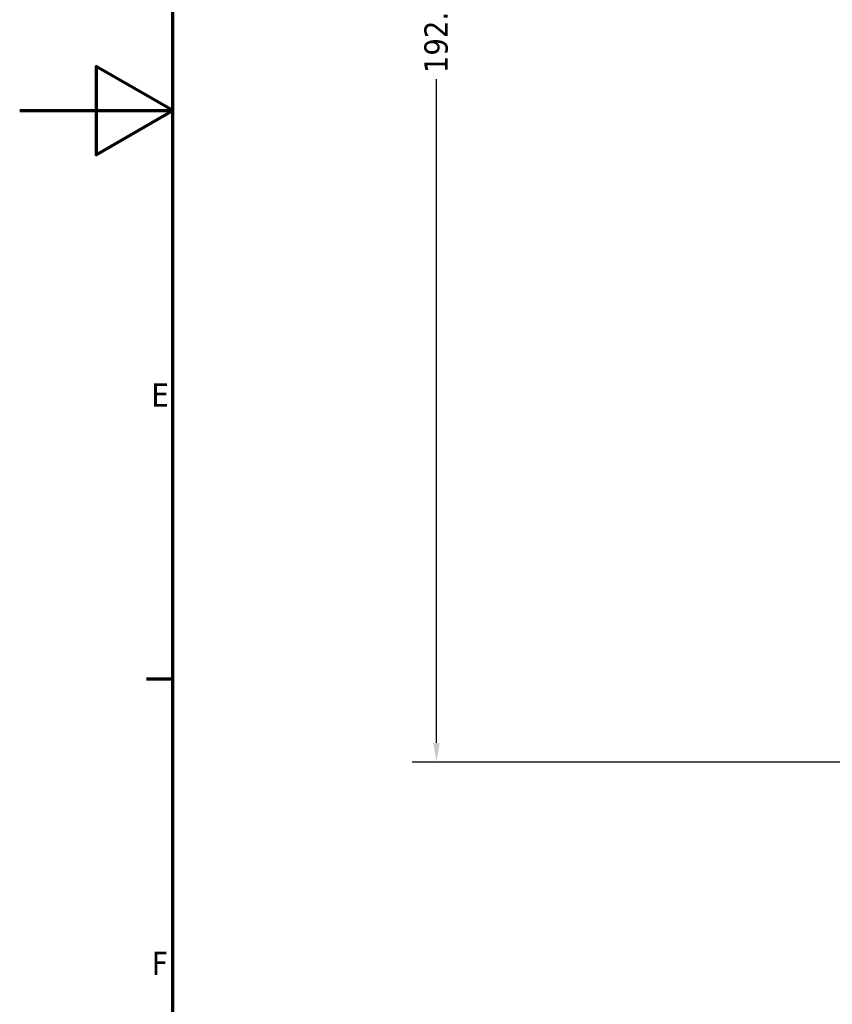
# Model space of a CAD drawing. Header units: millimetres. Extents: x 0 to 896, y -36 to 690.
# Tile 8 of 49: x 0 to 106, y 180 to 309. Entities that reach past the tile are written whole.
import ezdxf

# ---------------------------------------------------------------- set-up
doc = ezdxf.new("R2010")
doc.units = ezdxf.units.MM
doc.layers.add('Border (ANSI)', color=7, linetype='Continuous', lineweight=70)
doc.layers.add('Dimension (ANSI)', color=7, linetype='Continuous', lineweight=25)
doc.styles.add('Note Text (ANSI)', font='tahoma.ttf')
doc.dimstyles.new('Default - mm (ANSI)', dxfattribs={"dimtxt": 3.048, "dimasz": 2.5, "dimexe": 3.175, "dimexo": 1.6002, "dimgap": 0.8, "dimtad": 0, "dimtoh": 1, "dimrnd": 1e-08, "dimzin": 4, "dimdsep": 46, "dimtxsty": 'Note Text (ANSI)', "dimcen": 0.09, "dimdle": 10, "dimclrd": 256, "dimclre": 256, "dimclrt": 256, "dimadec": 1, "dimazin": 1, "dimtfac": 1, "dimtofl": 0, "dimtmove": 0, "dimatfit": 3, "dimfxl": 1, "dimtolj": 1, "dimtzin": 4, "dimlwd": -1, "dimlwe": -1, "dimarcsym": 0})

# ---------------------------------------------------------------- blocks, each defined once
blk = doc.blocks.new('Borders Default Border')
at = {"layer": 'Border (ANSI)'}
blk.add_line((20, 222.75), (16.55, 222.75), dxfattribs=at)
at = {"layer": 'Border (ANSI)', "flags": 128}
for points in [[(20, 20), (20, 574), (821, 574), (821, 20), (20, 20)], [(0, 297), (20, 297), (10, 302.77), (10, 291.23), (20, 297)]]:
    blk.add_lwpolyline(points, dxfattribs=at)
at = {"layer": 'Border (ANSI)', "char_height": 3.05, "attachment_point": 7, "style": 'Note Text (ANSI)'}
for s, insert in [('E', (17.21, 258.35)), ('F', (17.29, 184.1))]:
    blk.add_mtext(s, dxfattribs=dict(at, insert=insert))
blk = doc.blocks.new('*D6')
at = {"layer": 'Defpoints', "color": 0, "transparency": 16777216}
for p in [(54.44, 403.93), (145.91, 403.93), (138.91, 211.93)]:
    blk.add_point(p, dxfattribs=at)
at = {"layer": 'Dimension (ANSI)', "transparency": 16777216}
for p, q in [((144.31, 403.93), (51.27, 403.93)), ((54.44, 401.43), (54.44, 314.77)), ((54.44, 214.43), (54.44, 301.09)), ((137.31, 211.93), (51.27, 211.93))]:
    blk.add_line(p, q, dxfattribs=at)
for points in [[(54.03, 401.43), (54.86, 401.43), (54.44, 403.93)], [(54.03, 214.43), (54.86, 214.43), (54.44, 211.93)]]:
    blk.add_solid(points, dxfattribs=at)
at = {"layer": 'Dimension (ANSI)', "transparency": 16777216, "insert": (52.86, 301.89), "char_height": 3.048, "attachment_point": 1, "rotation": 90, "style": 'Note Text (ANSI)'}
blk.add_mtext('\\A1;192.00', dxfattribs=at)

msp = doc.modelspace()

# ---------------------------------------------------------------- block references
msp.add_blockref('Borders Default Border', (0, 0))

# ---------------------------------------------------------------- dimensions: what is measured, and where the dimension line sits
at = {"layer": 'Dimension (ANSI)'}
dim = msp.add_linear_dim(base=(54.444, 403.927), p1=(138.906, 211.927), p2=(145.91, 403.927), angle=270, dimstyle='Default - mm (ANSI)', override={"dimgap": 0.8, "dimtoh": 0, "dimdec": 2, "dimtol": 0, "dimlim": 0, "dimtp": 0, "dimtm": 0, "dimtdec": 2, "dimatfit": 1}, dxfattribs=at)
dim.commit()
dim.dimension.update_dxf_attribs({"geometry": '*D6', "text_midpoint": (54.444, 307.927), "dimtype": 160})

doc.saveas('drawing.dxf')
